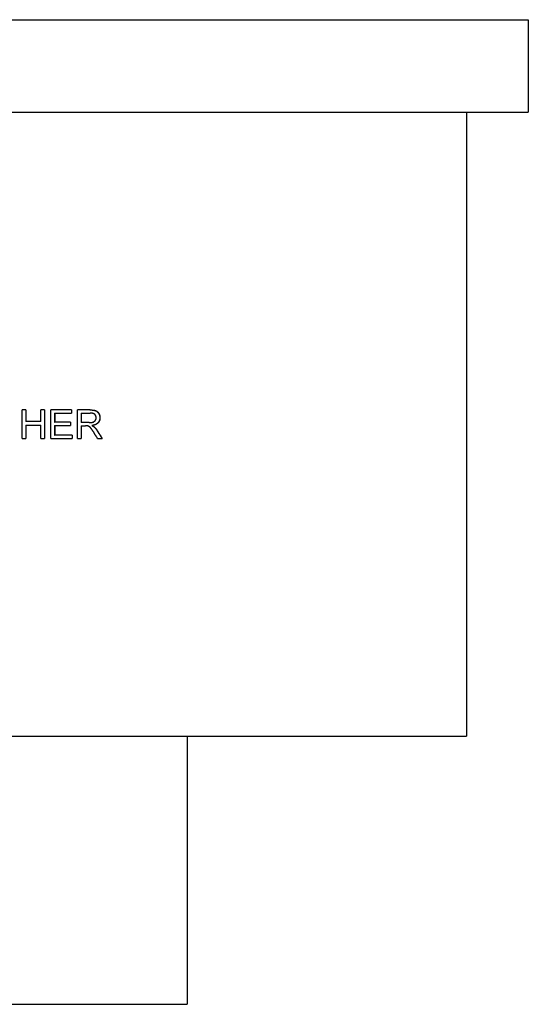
# Model space of a CAD drawing. Extents: x -5.8 to 5.8, y 0 to 11.
# Tile 8 of 8: x 0.1 to 5.8, y 0 to 11. Entities that reach past the tile are written whole.
import ezdxf

# ---------------------------------------------------------------- set-up
doc = ezdxf.new("R2010")
doc.units = 0
doc.header["$MEASUREMENT"] = 0
doc.layers.get('0').update_dxf_attribs({"linetype": 'CONTINUOUS'})

msp = doc.modelspace()

# ---------------------------------------------------------------- linework, layer by layer
for p, q in [((-5.807, 10.984), (5.807, 10.984)), ((5.807, 10.984), (5.807, 9.951)), ((-5.807, 9.951), (5.807, 9.951)), ((5.118, 9.951), (5.118, 2.992)), ((0.203, 6.631), (0.16, 6.631)), ((0.16, 6.311), (0.16, 6.631)), ((0.203, 6.631), (0.203, 6.5)), ((0.411, 6.631), (0.368, 6.631)), ((0.368, 6.5), (0.368, 6.631)), ((0.411, 6.631), (0.411, 6.311)), ((0.712, 6.631), (0.482, 6.631)), ((0.482, 6.311), (0.482, 6.631)), ((0.523, 6.594), (0.524, 6.594)), ((0.524, 6.594), (0.524, 6.496)), ((0.524, 6.594), (0.712, 6.594)), ((0.712, 6.631), (0.712, 6.594)), ((0.918, 6.631), (0.778, 6.631)), ((0.778, 6.311), (0.778, 6.631)), ((0.818, 6.596), (0.818, 6.49)), ((0.818, 6.596), (0.82, 6.596)), ((0.82, 6.596), (0.82, 6.49)), ((0.82, 6.596), (0.919, 6.596)), ((0.202, 6.5), (0.203, 6.5)), ((0.368, 6.5), (0.203, 6.5)), ((0.523, 6.496), (0.524, 6.496)), ((0.7, 6.496), (0.524, 6.496)), ((0.7, 6.496), (0.7, 6.458)), ((0.818, 6.49), (0.82, 6.49)), ((0.909, 6.49), (0.82, 6.49)), ((0.202, 6.462), (0.203, 6.462)), ((0.203, 6.462), (0.203, 6.311)), ((0.203, 6.462), (0.368, 6.462)), ((0.368, 6.311), (0.368, 6.462)), ((0.523, 6.458), (0.524, 6.458)), ((0.524, 6.458), (0.524, 6.349)), ((0.524, 6.458), (0.7, 6.458)), ((0.818, 6.454), (0.82, 6.454)), ((0.82, 6.454), (0.82, 6.311)), ((0.82, 6.454), (0.868, 6.454)), ((0.939, 6.457), (0.941, 6.457)), ((0.964, 6.441), (0.966, 6.441)), ((0.16, 6.311), (0.203, 6.311)), ((0.368, 6.311), (0.411, 6.311)), ((0.482, 6.311), (0.719, 6.311)), ((0.523, 6.349), (0.524, 6.349)), ((0.719, 6.349), (0.524, 6.349)), ((0.719, 6.349), (0.719, 6.311)), ((0.778, 6.311), (0.82, 6.311)), ((1.003, 6.311), (1.055, 6.311)), ((-5.118, 2.992), (5.118, 2.992)), ((2, 2.992), (2, 0)), ((-2, 0), (2, 0))]:
    msp.add_line(p, q)
for points in [[(0.202, 6.631), (0.202, 6.588), (0.202, 6.544), (0.202, 6.5)], [(0.41, 6.631), (0.41, 6.525), (0.41, 6.418), (0.41, 6.311)], [(0.523, 6.594), (0.523, 6.561), (0.523, 6.528), (0.523, 6.496)], [(0.202, 6.462), (0.202, 6.412), (0.202, 6.362), (0.202, 6.311)], [(0.523, 6.458), (0.523, 6.422), (0.523, 6.385), (0.523, 6.349)], [(0.818, 6.454), (0.818, 6.406), (0.818, 6.359), (0.818, 6.311)]]:
    msp.add_open_spline(points, degree=3)
for points, knots in [([(0.711, 6.631), (0.711, 6.63), (0.711, 6.629), (0.711, 6.628), (0.711, 6.627), (0.711, 6.626), (0.711, 6.625), (0.711, 6.625), (0.711, 6.624), (0.711, 6.623), (0.711, 6.621), (0.711, 6.618), (0.711, 6.616), (0.711, 6.615), (0.711, 6.615), (0.711, 6.614), (0.711, 6.613), (0.711, 6.612), (0.711, 6.611), (0.711, 6.61), (0.711, 6.61), (0.711, 6.609), (0.711, 6.604), (0.711, 6.599), (0.711, 6.594)], [0, 0, 0, 0, 0.00800203, 0.00800203, 0.00800203, 0.01600406, 0.01600406, 0.01600406, 0.02000508, 0.02000508, 0.02000508, 0.04001016, 0.04001016, 0.04001016, 0.04401118, 0.04401118, 0.04401118, 0.05201321, 0.05201321, 0.05201321, 0.05601423, 0.05601423, 0.05601423, 0.09602439, 0.09602439, 0.09602439, 0.09602439]), ([(0.916, 6.631), (0.919, 6.631), (0.923, 6.631), (0.926, 6.631), (0.929, 6.631), (0.932, 6.631), (0.935, 6.631), (0.937, 6.631), (0.939, 6.631), (0.94, 6.63), (0.943, 6.63), (0.946, 6.63), (0.949, 6.63), (0.95, 6.63), (0.951, 6.629), (0.953, 6.629), (0.955, 6.629), (0.957, 6.629), (0.958, 6.628), (0.959, 6.628), (0.96, 6.628), (0.96, 6.628), (0.962, 6.628), (0.963, 6.627), (0.964, 6.627), (0.964, 6.627), (0.965, 6.627), (0.966, 6.627), (0.967, 6.627), (0.968, 6.626), (0.969, 6.626), (0.97, 6.626), (0.97, 6.626), (0.971, 6.626), (0.971, 6.625), (0.972, 6.625), (0.973, 6.625), (0.973, 6.625), (0.973, 6.625), (0.974, 6.625), (0.974, 6.625), (0.975, 6.624), (0.975, 6.624), (0.975, 6.624), (0.976, 6.624), (0.976, 6.624), (0.976, 6.624), (0.977, 6.624), (0.977, 6.624), (0.977, 6.623), (0.978, 6.623), (0.978, 6.623), (0.978, 6.623), (0.978, 6.623), (0.978, 6.623), (0.979, 6.623), (0.979, 6.623), (0.979, 6.623), (0.979, 6.623), (0.979, 6.623), (0.98, 6.623), (0.98, 6.623), (0.98, 6.622), (0.98, 6.622), (0.98, 6.622), (0.98, 6.622), (0.981, 6.622), (0.981, 6.622), (0.981, 6.622), (0.981, 6.622), (0.981, 6.622), (0.981, 6.622), (0.982, 6.622), (0.982, 6.622), (0.982, 6.622), (0.982, 6.622), (0.982, 6.621), (0.982, 6.621), (0.983, 6.621), (0.983, 6.621), (0.983, 6.621), (0.984, 6.621), (0.984, 6.621), (0.984, 6.621), (0.984, 6.621), (0.985, 6.62), (0.986, 6.62), (0.986, 6.62), (0.987, 6.619), (0.987, 6.619), (0.987, 6.619), (0.988, 6.619), (0.989, 6.618), (0.99, 6.618), (0.99, 6.617), (0.991, 6.617), (0.991, 6.617), (0.992, 6.616), (0.993, 6.616), (0.994, 6.615), (0.994, 6.615), (0.994, 6.615), (0.995, 6.614), (0.995, 6.614), (0.996, 6.613), (0.997, 6.613), (0.997, 6.612), (0.998, 6.612), (0.998, 6.612), (0.999, 6.611), (1, 6.61), (1, 6.61), (1.001, 6.609), (1.001, 6.609), (1.001, 6.609), (1.002, 6.608), (1.003, 6.607), (1.003, 6.607), (1.004, 6.606), (1.004, 6.606), (1.004, 6.606), (1.005, 6.605), (1.006, 6.604), (1.006, 6.603), (1.007, 6.603), (1.007, 6.603), (1.007, 6.602), (1.008, 6.602), (1.009, 6.601), (1.009, 6.6), (1.01, 6.6), (1.01, 6.599), (1.01, 6.599), (1.011, 6.598), (1.011, 6.597), (1.011, 6.597), (1.012, 6.597), (1.012, 6.596), (1.012, 6.596), (1.012, 6.596), (1.012, 6.596), (1.013, 6.595), (1.013, 6.595), (1.013, 6.595), (1.013, 6.595), (1.013, 6.595), (1.013, 6.594), (1.013, 6.594), (1.013, 6.594), (1.013, 6.594), (1.013, 6.594), (1.013, 6.594), (1.014, 6.593), (1.014, 6.593), (1.014, 6.593), (1.014, 6.593), (1.014, 6.593), (1.014, 6.593), (1.014, 6.592), (1.014, 6.592), (1.014, 6.592), (1.015, 6.592), (1.015, 6.592), (1.015, 6.592), (1.015, 6.591), (1.015, 6.591), (1.015, 6.591), (1.015, 6.591), (1.015, 6.591), (1.015, 6.591), (1.015, 6.59), (1.016, 6.59), (1.016, 6.59), (1.016, 6.59), (1.016, 6.59), (1.016, 6.589), (1.016, 6.589), (1.016, 6.589), (1.016, 6.589), (1.017, 6.588), (1.017, 6.588), (1.017, 6.588), (1.017, 6.587), (1.017, 6.587), (1.018, 6.586), (1.018, 6.586), (1.018, 6.586), (1.018, 6.585), (1.018, 6.585), (1.019, 6.584), (1.019, 6.583), (1.019, 6.583), (1.019, 6.582), (1.02, 6.581), (1.02, 6.581), (1.021, 6.58), (1.021, 6.579), (1.021, 6.579), (1.021, 6.578), (1.022, 6.577), (1.022, 6.576), (1.022, 6.575), (1.022, 6.575), (1.023, 6.574), (1.023, 6.574), (1.023, 6.572), (1.024, 6.571), (1.024, 6.569), (1.024, 6.568), (1.025, 6.567), (1.025, 6.566), (1.025, 6.564), (1.026, 6.562), (1.026, 6.56), (1.026, 6.559), (1.026, 6.558), (1.027, 6.557), (1.027, 6.555), (1.027, 6.553), (1.027, 6.551), (1.027, 6.548), (1.027, 6.546), (1.027, 6.544)], [0, 0, 0, 0, 0.125, 0.125, 0.125, 0.25, 0.25, 0.25, 0.3125, 0.3125, 0.3125, 0.4375, 0.4375, 0.4375, 0.5, 0.5, 0.5, 0.59375, 0.59375, 0.59375, 0.625, 0.625, 0.625, 0.6875, 0.6875, 0.6875, 0.71875, 0.71875, 0.71875, 0.78125, 0.78125, 0.78125, 0.8125, 0.8125, 0.8125, 0.859375, 0.859375, 0.859375, 0.875, 0.875, 0.875, 0.90625, 0.90625, 0.90625, 0.921875, 0.921875, 0.921875, 0.945312, 0.945312, 0.945312, 0.96875, 0.96875, 0.96875, 0.976562, 0.976562, 0.976562, 0.992188, 0.992188, 0.992188, 1, 1, 1, 1.015625, 1.015625, 1.015625, 1.023438, 1.023438, 1.023438, 1.039062, 1.039062, 1.039062, 1.046875, 1.046875, 1.046875, 1.0625, 1.0625, 1.0625, 1.070312, 1.070312, 1.070312, 1.09375, 1.09375, 1.09375, 1.109375, 1.109375, 1.109375, 1.15625, 1.15625, 1.15625, 1.1875, 1.1875, 1.1875, 1.25, 1.25, 1.25, 1.28125, 1.28125, 1.28125, 1.34375, 1.34375, 1.34375, 1.375, 1.375, 1.375, 1.4375, 1.4375, 1.4375, 1.46875, 1.46875, 1.46875, 1.53125, 1.53125, 1.53125, 1.5625, 1.5625, 1.5625, 1.625, 1.625, 1.625, 1.65625, 1.65625, 1.65625, 1.71875, 1.71875, 1.71875, 1.75, 1.75, 1.75, 1.8125, 1.8125, 1.8125, 1.84375, 1.84375, 1.84375, 1.890625, 1.890625, 1.890625, 1.90625, 1.90625, 1.90625, 1.929688, 1.929688, 1.929688, 1.9375, 1.9375, 1.9375, 1.953125, 1.953125, 1.953125, 1.960938, 1.960938, 1.960938, 1.976562, 1.976562, 1.976562, 1.984375, 1.984375, 1.984375, 2, 2, 2, 2.007812, 2.007812, 2.007812, 2.023438, 2.023438, 2.023438, 2.03125, 2.03125, 2.03125, 2.046875, 2.046875, 2.046875, 2.054688, 2.054688, 2.054688, 2.078125, 2.078125, 2.078125, 2.09375, 2.09375, 2.09375, 2.125, 2.125, 2.125, 2.140625, 2.140625, 2.140625, 2.1875, 2.1875, 2.1875, 2.21875, 2.21875, 2.21875, 2.28125, 2.28125, 2.28125, 2.3125, 2.3125, 2.3125, 2.375, 2.375, 2.375, 2.40625, 2.40625, 2.40625, 2.5, 2.5, 2.5, 2.5625, 2.5625, 2.5625, 2.6875, 2.6875, 2.6875, 2.75, 2.75, 2.75, 2.875, 2.875, 2.875, 3, 3, 3, 3]), ([(0.918, 6.631), (0.921, 6.631), (0.924, 6.631), (0.928, 6.631), (0.931, 6.631), (0.934, 6.631), (0.937, 6.631), (0.939, 6.631), (0.94, 6.631), (0.942, 6.63), (0.945, 6.63), (0.948, 6.63), (0.95, 6.63), (0.952, 6.63), (0.953, 6.629), (0.955, 6.629), (0.957, 6.629), (0.958, 6.629), (0.96, 6.628), (0.962, 6.628), (0.964, 6.628), (0.966, 6.627), (0.966, 6.627), (0.967, 6.627), (0.968, 6.627), (0.969, 6.627), (0.97, 6.626), (0.971, 6.626), (0.971, 6.626), (0.972, 6.626), (0.973, 6.626), (0.973, 6.625), (0.974, 6.625), (0.975, 6.625), (0.976, 6.625), (0.976, 6.624), (0.977, 6.624), (0.978, 6.624), (0.978, 6.624), (0.979, 6.624), (0.979, 6.624), (0.979, 6.624), (0.979, 6.623), (0.98, 6.623), (0.981, 6.623), (0.981, 6.623), (0.981, 6.623), (0.982, 6.623), (0.982, 6.622), (0.982, 6.622), (0.983, 6.622), (0.983, 6.622), (0.983, 6.622), (0.983, 6.622), (0.983, 6.622), (0.984, 6.622), (0.984, 6.622), (0.984, 6.622), (0.984, 6.621), (0.984, 6.621), (0.984, 6.621), (0.985, 6.621), (0.985, 6.621), (0.985, 6.621), (0.986, 6.621), (0.986, 6.621), (0.986, 6.621), (0.987, 6.62), (0.987, 6.62), (0.988, 6.62), (0.988, 6.619), (0.989, 6.619), (0.989, 6.619), (0.99, 6.619), (0.991, 6.618), (0.992, 6.618), (0.992, 6.617), (0.993, 6.617), (0.993, 6.617), (0.994, 6.616), (0.995, 6.616), (0.995, 6.615), (0.996, 6.615), (0.996, 6.615), (0.997, 6.614), (0.997, 6.614), (0.998, 6.613), (0.999, 6.613), (0.999, 6.612), (1, 6.612), (1, 6.612), (1.001, 6.611), (1.001, 6.61), (1.002, 6.61), (1.003, 6.609), (1.003, 6.609), (1.003, 6.609), (1.004, 6.608), (1.005, 6.607), (1.005, 6.607), (1.006, 6.606), (1.006, 6.606), (1.006, 6.606), (1.007, 6.605), (1.008, 6.604), (1.008, 6.603), (1.009, 6.603), (1.009, 6.603), (1.009, 6.602), (1.01, 6.602), (1.011, 6.601), (1.011, 6.6), (1.011, 6.6), (1.012, 6.599), (1.012, 6.599), (1.013, 6.598), (1.013, 6.597), (1.013, 6.597), (1.014, 6.597), (1.014, 6.596), (1.014, 6.596), (1.014, 6.596), (1.014, 6.596), (1.014, 6.595), (1.015, 6.595), (1.015, 6.595), (1.015, 6.595), (1.015, 6.595), (1.015, 6.594), (1.015, 6.594), (1.015, 6.594), (1.015, 6.594), (1.015, 6.594), (1.015, 6.594), (1.016, 6.593), (1.016, 6.593), (1.016, 6.593), (1.016, 6.593), (1.016, 6.593), (1.016, 6.593), (1.016, 6.592), (1.016, 6.592), (1.016, 6.592), (1.017, 6.592), (1.017, 6.592), (1.017, 6.592), (1.017, 6.591), (1.017, 6.591), (1.017, 6.591), (1.017, 6.591), (1.017, 6.591), (1.017, 6.591), (1.017, 6.59), (1.018, 6.59), (1.018, 6.59), (1.018, 6.59), (1.018, 6.59), (1.018, 6.589), (1.018, 6.589), (1.018, 6.589), (1.018, 6.589), (1.019, 6.588), (1.019, 6.588), (1.019, 6.588), (1.019, 6.587), (1.019, 6.587), (1.02, 6.586), (1.02, 6.586), (1.02, 6.586), (1.02, 6.585), (1.02, 6.585), (1.021, 6.584), (1.021, 6.583), (1.021, 6.583), (1.021, 6.582), (1.022, 6.581), (1.022, 6.581), (1.023, 6.58), (1.023, 6.579), (1.023, 6.579), (1.023, 6.578), (1.024, 6.577), (1.024, 6.576), (1.024, 6.575), (1.024, 6.575), (1.025, 6.574), (1.025, 6.574), (1.025, 6.572), (1.026, 6.571), (1.026, 6.569), (1.026, 6.568), (1.027, 6.567), (1.027, 6.566), (1.027, 6.564), (1.028, 6.562), (1.028, 6.56), (1.028, 6.559), (1.028, 6.558), (1.029, 6.557), (1.029, 6.555), (1.029, 6.553), (1.029, 6.551), (1.029, 6.548), (1.029, 6.546), (1.029, 6.544)], [0, 0, 0, 0, 0.125, 0.125, 0.125, 0.25, 0.25, 0.25, 0.3125, 0.3125, 0.3125, 0.4375, 0.4375, 0.4375, 0.5, 0.5, 0.5, 0.59375, 0.59375, 0.59375, 0.6875, 0.6875, 0.6875, 0.71875, 0.71875, 0.71875, 0.78125, 0.78125, 0.78125, 0.8125, 0.8125, 0.8125, 0.859375, 0.859375, 0.859375, 0.90625, 0.90625, 0.90625, 0.945312, 0.945312, 0.945312, 0.953125, 0.953125, 0.953125, 0.992188, 0.992188, 0.992188, 1.015625, 1.015625, 1.015625, 1.039062, 1.039062, 1.039062, 1.046875, 1.046875, 1.046875, 1.0625, 1.0625, 1.0625, 1.070312, 1.070312, 1.070312, 1.09375, 1.09375, 1.09375, 1.109375, 1.109375, 1.109375, 1.15625, 1.15625, 1.15625, 1.1875, 1.1875, 1.1875, 1.25, 1.25, 1.25, 1.28125, 1.28125, 1.28125, 1.34375, 1.34375, 1.34375, 1.375, 1.375, 1.375, 1.4375, 1.4375, 1.4375, 1.46875, 1.46875, 1.46875, 1.53125, 1.53125, 1.53125, 1.5625, 1.5625, 1.5625, 1.625, 1.625, 1.625, 1.65625, 1.65625, 1.65625, 1.71875, 1.71875, 1.71875, 1.75, 1.75, 1.75, 1.8125, 1.8125, 1.8125, 1.84375, 1.84375, 1.84375, 1.890625, 1.890625, 1.890625, 1.90625, 1.90625, 1.90625, 1.929688, 1.929688, 1.929688, 1.9375, 1.9375, 1.9375, 1.953125, 1.953125, 1.953125, 1.960938, 1.960938, 1.960938, 1.976562, 1.976562, 1.976562, 1.984375, 1.984375, 1.984375, 2, 2, 2, 2.007812, 2.007812, 2.007812, 2.023438, 2.023438, 2.023438, 2.03125, 2.03125, 2.03125, 2.046875, 2.046875, 2.046875, 2.054688, 2.054688, 2.054688, 2.078125, 2.078125, 2.078125, 2.09375, 2.09375, 2.09375, 2.125, 2.125, 2.125, 2.140625, 2.140625, 2.140625, 2.1875, 2.1875, 2.1875, 2.21875, 2.21875, 2.21875, 2.28125, 2.28125, 2.28125, 2.3125, 2.3125, 2.3125, 2.375, 2.375, 2.375, 2.40625, 2.40625, 2.40625, 2.5, 2.5, 2.5, 2.5625, 2.5625, 2.5625, 2.6875, 2.6875, 2.6875, 2.75, 2.75, 2.75, 2.875, 2.875, 2.875, 3, 3, 3, 3]), ([(0.987, 6.544), (0.987, 6.547), (0.986, 6.549), (0.986, 6.551), (0.986, 6.553), (0.986, 6.555), (0.985, 6.557), (0.985, 6.558), (0.984, 6.56), (0.984, 6.562), (0.984, 6.562), (0.983, 6.563), (0.983, 6.563), (0.983, 6.564), (0.982, 6.565), (0.982, 6.566), (0.982, 6.567), (0.981, 6.567), (0.981, 6.568), (0.981, 6.569), (0.98, 6.57), (0.979, 6.571), (0.979, 6.571), (0.979, 6.572), (0.978, 6.572), (0.978, 6.573), (0.978, 6.574), (0.977, 6.574), (0.976, 6.575), (0.976, 6.576), (0.975, 6.576), (0.975, 6.577), (0.974, 6.577), (0.974, 6.578), (0.974, 6.578), (0.974, 6.578), (0.974, 6.578), (0.973, 6.579), (0.973, 6.579), (0.973, 6.579), (0.972, 6.579), (0.972, 6.58), (0.972, 6.58), (0.972, 6.58), (0.971, 6.58), (0.971, 6.581), (0.971, 6.581), (0.971, 6.581), (0.971, 6.581), (0.971, 6.581), (0.97, 6.581), (0.97, 6.582), (0.97, 6.582), (0.97, 6.582), (0.97, 6.582), (0.97, 6.582), (0.969, 6.582), (0.969, 6.582), (0.969, 6.582), (0.969, 6.582), (0.969, 6.583), (0.969, 6.583), (0.969, 6.583), (0.969, 6.583), (0.969, 6.583), (0.969, 6.583), (0.969, 6.583), (0.968, 6.583), (0.968, 6.583), (0.968, 6.583), (0.968, 6.583), (0.968, 6.584), (0.968, 6.584), (0.967, 6.584), (0.967, 6.584), (0.967, 6.584), (0.967, 6.584), (0.967, 6.584), (0.966, 6.584), (0.966, 6.585), (0.966, 6.585), (0.965, 6.585), (0.965, 6.585), (0.965, 6.586), (0.965, 6.586), (0.964, 6.586), (0.963, 6.586), (0.963, 6.587), (0.963, 6.587), (0.962, 6.587), (0.962, 6.587), (0.961, 6.588), (0.96, 6.588), (0.959, 6.589), (0.959, 6.589), (0.958, 6.589), (0.958, 6.589), (0.956, 6.59), (0.955, 6.591), (0.954, 6.591), (0.953, 6.591), (0.952, 6.591), (0.952, 6.592), (0.95, 6.592), (0.949, 6.593), (0.947, 6.593), (0.947, 6.593), (0.946, 6.593), (0.945, 6.593), (0.944, 6.594), (0.942, 6.594), (0.941, 6.594), (0.94, 6.594), (0.939, 6.595), (0.938, 6.595), (0.936, 6.595), (0.933, 6.595), (0.93, 6.596), (0.927, 6.596), (0.923, 6.596), (0.919, 6.596)], [0, 0, 0, 0, 0.166667, 0.166667, 0.166667, 0.291667, 0.291667, 0.291667, 0.416667, 0.416667, 0.416667, 0.458333, 0.458333, 0.458333, 0.541667, 0.541667, 0.541667, 0.583333, 0.583333, 0.583333, 0.666667, 0.666667, 0.666667, 0.708333, 0.708333, 0.708333, 0.770833, 0.770833, 0.770833, 0.833333, 0.833333, 0.833333, 0.885417, 0.885417, 0.885417, 0.895833, 0.895833, 0.895833, 0.927083, 0.927083, 0.927083, 0.947917, 0.947917, 0.947917, 0.979167, 0.979167, 0.979167, 0.989583, 0.989583, 0.989583, 1.010417, 1.010417, 1.010417, 1.020833, 1.020833, 1.020833, 1.036458, 1.036458, 1.036458, 1.041667, 1.041667, 1.041667, 1.052083, 1.052083, 1.052083, 1.057292, 1.057292, 1.057292, 1.072917, 1.072917, 1.072917, 1.083333, 1.083333, 1.083333, 1.104167, 1.104167, 1.104167, 1.114583, 1.114583, 1.114583, 1.145833, 1.145833, 1.145833, 1.166667, 1.166667, 1.166667, 1.208333, 1.208333, 1.208333, 1.229167, 1.229167, 1.229167, 1.291667, 1.291667, 1.291667, 1.333333, 1.333333, 1.333333, 1.416667, 1.416667, 1.416667, 1.458333, 1.458333, 1.458333, 1.541667, 1.541667, 1.541667, 1.583333, 1.583333, 1.583333, 1.666667, 1.666667, 1.666667, 1.708333, 1.708333, 1.708333, 1.833333, 1.833333, 1.833333, 2, 2, 2, 2]), ([(0.699, 6.496), (0.699, 6.494), (0.699, 6.492), (0.699, 6.489), (0.699, 6.489), (0.699, 6.488), (0.699, 6.488), (0.699, 6.486), (0.699, 6.485), (0.699, 6.483), (0.699, 6.48), (0.699, 6.477), (0.699, 6.474), (0.699, 6.473), (0.699, 6.472), (0.699, 6.471), (0.699, 6.47), (0.699, 6.469), (0.699, 6.469), (0.699, 6.465), (0.699, 6.462), (0.699, 6.458)], [0, 0, 0, 0, 0.01600406, 0.01600406, 0.01600406, 0.02000508, 0.02000508, 0.02000508, 0.03200813, 0.03200813, 0.03200813, 0.05601423, 0.05601423, 0.05601423, 0.06401626, 0.06401626, 0.06401626, 0.06801728, 0.06801728, 0.06801728, 0.09602439, 0.09602439, 0.09602439, 0.09602439]), ([(0.909, 6.49), (0.912, 6.49), (0.914, 6.49), (0.916, 6.49), (0.918, 6.49), (0.921, 6.49), (0.923, 6.49), (0.926, 6.491), (0.929, 6.491), (0.932, 6.491), (0.933, 6.491), (0.934, 6.491), (0.935, 6.492), (0.936, 6.492), (0.937, 6.492), (0.939, 6.492), (0.939, 6.492), (0.94, 6.492), (0.94, 6.492), (0.941, 6.493), (0.942, 6.493), (0.943, 6.493), (0.944, 6.493), (0.945, 6.493), (0.946, 6.494), (0.947, 6.494), (0.947, 6.494), (0.947, 6.494), (0.948, 6.494), (0.948, 6.494), (0.949, 6.495), (0.95, 6.495), (0.95, 6.495), (0.951, 6.495), (0.951, 6.495), (0.951, 6.495), (0.951, 6.495), (0.952, 6.495), (0.952, 6.496), (0.953, 6.496), (0.953, 6.496), (0.953, 6.496), (0.953, 6.496), (0.953, 6.496), (0.954, 6.496), (0.954, 6.496), (0.954, 6.496), (0.954, 6.496), (0.955, 6.496), (0.955, 6.496), (0.955, 6.497), (0.955, 6.497), (0.955, 6.497), (0.956, 6.497), (0.956, 6.497), (0.956, 6.497), (0.956, 6.497), (0.957, 6.497), (0.957, 6.497), (0.957, 6.497), (0.957, 6.497), (0.958, 6.498), (0.958, 6.498), (0.959, 6.498), (0.959, 6.498), (0.959, 6.498), (0.96, 6.499), (0.96, 6.499), (0.961, 6.499), (0.961, 6.5), (0.962, 6.5), (0.962, 6.5), (0.962, 6.5), (0.963, 6.501), (0.964, 6.501), (0.965, 6.502), (0.965, 6.502), (0.966, 6.502), (0.966, 6.503), (0.967, 6.503), (0.968, 6.504), (0.969, 6.505), (0.969, 6.505), (0.969, 6.505), (0.969, 6.505), (0.97, 6.506), (0.97, 6.506), (0.971, 6.506), (0.971, 6.507), (0.971, 6.507), (0.972, 6.507), (0.972, 6.508), (0.972, 6.508), (0.973, 6.508), (0.973, 6.509), (0.973, 6.509), (0.974, 6.509), (0.974, 6.51), (0.974, 6.51), (0.975, 6.511), (0.975, 6.511), (0.975, 6.511), (0.975, 6.511), (0.976, 6.512), (0.976, 6.512), (0.976, 6.513), (0.976, 6.513), (0.976, 6.513), (0.977, 6.513), (0.977, 6.513), (0.977, 6.513), (0.977, 6.514), (0.977, 6.514), (0.977, 6.514), (0.977, 6.514), (0.977, 6.514), (0.977, 6.514), (0.977, 6.514), (0.977, 6.514), (0.978, 6.514), (0.978, 6.514), (0.978, 6.514), (0.978, 6.515), (0.978, 6.515), (0.978, 6.515), (0.978, 6.515), (0.978, 6.515), (0.978, 6.515), (0.978, 6.515), (0.978, 6.515), (0.978, 6.515), (0.978, 6.515), (0.978, 6.516), (0.978, 6.516), (0.979, 6.516), (0.979, 6.516), (0.979, 6.516), (0.979, 6.516), (0.979, 6.517), (0.979, 6.517), (0.979, 6.517), (0.979, 6.517), (0.979, 6.517), (0.979, 6.517), (0.979, 6.517), (0.98, 6.518), (0.98, 6.518), (0.98, 6.518), (0.98, 6.518), (0.98, 6.518), (0.98, 6.519), (0.98, 6.519), (0.98, 6.519), (0.98, 6.519), (0.981, 6.52), (0.981, 6.52), (0.981, 6.52), (0.981, 6.521), (0.981, 6.521), (0.981, 6.521), (0.982, 6.522), (0.982, 6.522), (0.982, 6.523), (0.982, 6.523), (0.983, 6.524), (0.983, 6.524), (0.983, 6.524), (0.983, 6.525), (0.983, 6.526), (0.983, 6.526), (0.984, 6.526), (0.984, 6.527), (0.984, 6.527), (0.984, 6.528), (0.984, 6.529), (0.985, 6.53), (0.985, 6.53), (0.985, 6.531), (0.985, 6.532), (0.986, 6.533), (0.986, 6.535), (0.986, 6.535), (0.986, 6.536), (0.986, 6.536), (0.986, 6.538), (0.986, 6.539), (0.986, 6.54), (0.987, 6.541), (0.987, 6.543), (0.987, 6.544)], [0, 0, 0, 0, 0.125, 0.125, 0.125, 0.25, 0.25, 0.25, 0.4375, 0.4375, 0.4375, 0.5, 0.5, 0.5, 0.59375, 0.59375, 0.59375, 0.625, 0.625, 0.625, 0.6875, 0.6875, 0.6875, 0.78125, 0.78125, 0.78125, 0.8125, 0.8125, 0.8125, 0.859375, 0.859375, 0.859375, 0.90625, 0.90625, 0.90625, 0.921875, 0.921875, 0.921875, 0.96875, 0.96875, 0.96875, 0.976562, 0.976562, 0.976562, 1.015625, 1.015625, 1.015625, 1.023438, 1.023438, 1.023438, 1.046875, 1.046875, 1.046875, 1.0625, 1.0625, 1.0625, 1.09375, 1.09375, 1.09375, 1.109375, 1.109375, 1.109375, 1.15625, 1.15625, 1.15625, 1.1875, 1.1875, 1.1875, 1.25, 1.25, 1.25, 1.28125, 1.28125, 1.28125, 1.375, 1.375, 1.375, 1.4375, 1.4375, 1.4375, 1.53125, 1.53125, 1.53125, 1.5625, 1.5625, 1.5625, 1.625, 1.625, 1.625, 1.65625, 1.65625, 1.65625, 1.71875, 1.71875, 1.71875, 1.75, 1.75, 1.75, 1.8125, 1.8125, 1.8125, 1.84375, 1.84375, 1.84375, 1.890625, 1.890625, 1.890625, 1.90625, 1.90625, 1.90625, 1.929688, 1.929688, 1.929688, 1.9375, 1.9375, 1.9375, 1.953125, 1.953125, 1.953125, 1.960938, 1.960938, 1.960938, 1.976562, 1.976562, 1.976562, 1.984375, 1.984375, 1.984375, 2, 2, 2, 2.007812, 2.007812, 2.007812, 2.03125, 2.03125, 2.03125, 2.046875, 2.046875, 2.046875, 2.054688, 2.054688, 2.054688, 2.078125, 2.078125, 2.078125, 2.09375, 2.09375, 2.09375, 2.125, 2.125, 2.125, 2.140625, 2.140625, 2.140625, 2.1875, 2.1875, 2.1875, 2.21875, 2.21875, 2.21875, 2.28125, 2.28125, 2.28125, 2.3125, 2.3125, 2.3125, 2.375, 2.375, 2.375, 2.40625, 2.40625, 2.40625, 2.5, 2.5, 2.5, 2.5625, 2.5625, 2.5625, 2.6875, 2.6875, 2.6875, 2.75, 2.75, 2.75, 2.875, 2.875, 2.875, 3, 3, 3, 3]), ([(1.027, 6.544), (1.027, 6.54), (1.027, 6.537), (1.027, 6.533), (1.026, 6.53), (1.026, 6.528), (1.026, 6.525), (1.025, 6.524), (1.025, 6.523), (1.025, 6.522), (1.025, 6.521), (1.024, 6.519), (1.024, 6.517), (1.023, 6.517), (1.023, 6.516), (1.023, 6.515), (1.022, 6.513), (1.022, 6.512), (1.021, 6.51), (1.021, 6.509), (1.02, 6.509), (1.02, 6.508), (1.019, 6.506), (1.019, 6.505), (1.018, 6.503), (1.017, 6.503), (1.017, 6.502), (1.017, 6.501), (1.016, 6.5), (1.015, 6.499), (1.015, 6.498), (1.014, 6.497), (1.014, 6.497), (1.014, 6.497), (1.013, 6.496), (1.013, 6.495), (1.012, 6.495), (1.012, 6.494), (1.012, 6.494), (1.012, 6.494), (1.011, 6.493), (1.011, 6.493), (1.01, 6.492), (1.01, 6.492), (1.01, 6.492), (1.01, 6.492), (1.01, 6.491), (1.01, 6.491), (1.009, 6.491), (1.009, 6.49), (1.009, 6.49), (1.009, 6.49), (1.009, 6.49), (1.008, 6.49), (1.008, 6.489), (1.008, 6.489), (1.008, 6.489), (1.008, 6.489), (1.007, 6.488), (1.007, 6.488), (1.007, 6.488), (1.007, 6.488), (1.007, 6.488), (1.007, 6.488), (1.007, 6.488), (1.007, 6.488), (1.007, 6.488), (1.007, 6.487), (1.006, 6.487), (1.006, 6.487), (1.006, 6.487), (1.006, 6.487), (1.006, 6.487), (1.006, 6.487), (1.006, 6.486), (1.006, 6.486), (1.005, 6.486), (1.005, 6.486), (1.005, 6.486), (1.005, 6.486), (1.005, 6.486), (1.005, 6.486), (1.005, 6.486), (1.005, 6.485), (1.005, 6.485), (1.004, 6.485), (1.004, 6.485), (1.004, 6.485), (1.004, 6.485), (1.004, 6.485), (1.004, 6.485), (1.004, 6.485), (1.004, 6.484), (1.003, 6.484), (1.003, 6.484), (1.003, 6.484), (1.003, 6.484), (1.003, 6.484), (1.003, 6.484), (1.003, 6.483), (1.002, 6.483), (1.002, 6.483), (1.002, 6.483), (1.002, 6.483), (1.001, 6.482), (1.001, 6.482), (1.001, 6.482), (1.001, 6.482), (1.001, 6.481), (1, 6.481), (1, 6.481), (0.999, 6.48), (0.999, 6.48), (0.998, 6.48), (0.998, 6.479), (0.997, 6.479), (0.997, 6.478), (0.996, 6.478), (0.995, 6.477), (0.995, 6.477), (0.995, 6.477), (0.994, 6.476), (0.992, 6.475), (0.991, 6.474), (0.99, 6.474), (0.99, 6.473), (0.989, 6.473), (0.987, 6.472), (0.985, 6.471), (0.984, 6.47), (0.983, 6.47), (0.982, 6.469), (0.981, 6.469), (0.979, 6.468), (0.977, 6.467), (0.976, 6.466), (0.975, 6.466), (0.974, 6.466), (0.973, 6.465), (0.971, 6.464), (0.969, 6.464), (0.967, 6.463), (0.966, 6.463), (0.965, 6.462), (0.963, 6.462), (0.96, 6.461), (0.957, 6.46), (0.954, 6.46), (0.949, 6.459), (0.944, 6.458), (0.939, 6.457)], [0, 0, 0, 0, 0.166667, 0.166667, 0.166667, 0.291667, 0.291667, 0.291667, 0.333333, 0.333333, 0.333333, 0.416667, 0.416667, 0.416667, 0.458333, 0.458333, 0.458333, 0.541667, 0.541667, 0.541667, 0.583333, 0.583333, 0.583333, 0.666667, 0.666667, 0.666667, 0.708333, 0.708333, 0.708333, 0.770833, 0.770833, 0.770833, 0.791667, 0.791667, 0.791667, 0.833333, 0.833333, 0.833333, 0.854167, 0.854167, 0.854167, 0.885417, 0.885417, 0.885417, 0.895833, 0.895833, 0.895833, 0.916667, 0.916667, 0.916667, 0.927083, 0.927083, 0.927083, 0.942708, 0.942708, 0.942708, 0.958333, 0.958333, 0.958333, 0.963542, 0.963542, 0.963542, 0.973958, 0.973958, 0.973958, 0.979167, 0.979167, 0.979167, 0.989583, 0.989583, 0.989583, 0.994792, 0.994792, 0.994792, 1.005208, 1.005208, 1.005208, 1.010417, 1.010417, 1.010417, 1.020833, 1.020833, 1.020833, 1.026042, 1.026042, 1.026042, 1.036458, 1.036458, 1.036458, 1.041667, 1.041667, 1.041667, 1.052083, 1.052083, 1.052083, 1.057292, 1.057292, 1.057292, 1.072917, 1.072917, 1.072917, 1.083333, 1.083333, 1.083333, 1.104167, 1.104167, 1.104167, 1.114583, 1.114583, 1.114583, 1.145833, 1.145833, 1.145833, 1.166667, 1.166667, 1.166667, 1.208333, 1.208333, 1.208333, 1.229167, 1.229167, 1.229167, 1.291667, 1.291667, 1.291667, 1.333333, 1.333333, 1.333333, 1.416667, 1.416667, 1.416667, 1.458333, 1.458333, 1.458333, 1.541667, 1.541667, 1.541667, 1.583333, 1.583333, 1.583333, 1.666667, 1.666667, 1.666667, 1.708333, 1.708333, 1.708333, 1.833333, 1.833333, 1.833333, 2, 2, 2, 2]), ([(1.029, 6.544), (1.029, 6.54), (1.029, 6.537), (1.029, 6.533), (1.028, 6.53), (1.028, 6.528), (1.028, 6.525), (1.027, 6.522), (1.026, 6.52), (1.026, 6.517), (1.025, 6.517), (1.025, 6.516), (1.025, 6.515), (1.024, 6.513), (1.024, 6.512), (1.023, 6.51), (1.023, 6.509), (1.022, 6.509), (1.022, 6.508), (1.021, 6.506), (1.021, 6.505), (1.02, 6.503), (1.019, 6.503), (1.019, 6.502), (1.019, 6.501), (1.018, 6.5), (1.017, 6.499), (1.017, 6.498), (1.016, 6.497), (1.016, 6.497), (1.016, 6.497), (1.015, 6.496), (1.014, 6.495), (1.014, 6.494), (1.013, 6.493), (1.013, 6.493), (1.012, 6.492), (1.012, 6.492), (1.012, 6.491), (1.011, 6.491), (1.011, 6.49), (1.011, 6.49), (1.011, 6.49), (1.011, 6.49), (1.01, 6.489), (1.01, 6.489), (1.01, 6.489), (1.01, 6.489), (1.01, 6.489), (1.009, 6.488), (1.009, 6.488), (1.009, 6.488), (1.009, 6.487), (1.008, 6.487), (1.008, 6.487), (1.008, 6.487), (1.008, 6.487), (1.008, 6.486), (1.007, 6.486), (1.007, 6.486), (1.007, 6.486), (1.007, 6.486), (1.007, 6.486), (1.007, 6.486), (1.007, 6.486), (1.007, 6.485), (1.007, 6.485), (1.006, 6.485), (1.006, 6.485), (1.006, 6.485), (1.006, 6.485), (1.006, 6.485), (1.006, 6.485), (1.006, 6.485), (1.006, 6.484), (1.005, 6.484), (1.005, 6.484), (1.005, 6.484), (1.005, 6.484), (1.005, 6.484), (1.005, 6.484), (1.004, 6.483), (1.004, 6.483), (1.004, 6.483), (1.004, 6.483), (1.004, 6.483), (1.003, 6.482), (1.003, 6.482), (1.003, 6.482), (1.003, 6.482), (1.002, 6.481), (1.002, 6.481), (1.001, 6.481), (1.001, 6.48), (1.001, 6.48), (1, 6.48), (1, 6.479), (0.999, 6.479), (0.998, 6.478), (0.998, 6.478), (0.997, 6.477), (0.997, 6.477), (0.997, 6.477), (0.995, 6.476), (0.994, 6.475), (0.993, 6.474), (0.992, 6.474), (0.992, 6.473), (0.991, 6.473), (0.989, 6.472), (0.987, 6.471), (0.986, 6.47), (0.985, 6.47), (0.984, 6.469), (0.983, 6.469), (0.981, 6.468), (0.979, 6.467), (0.977, 6.466), (0.977, 6.466), (0.976, 6.466), (0.975, 6.465), (0.973, 6.464), (0.971, 6.464), (0.969, 6.463), (0.967, 6.463), (0.966, 6.462), (0.965, 6.462), (0.962, 6.461), (0.959, 6.46), (0.955, 6.46), (0.951, 6.459), (0.946, 6.458), (0.941, 6.457)], [0, 0, 0, 0, 0.166667, 0.166667, 0.166667, 0.291667, 0.291667, 0.291667, 0.416667, 0.416667, 0.416667, 0.458333, 0.458333, 0.458333, 0.541667, 0.541667, 0.541667, 0.583333, 0.583333, 0.583333, 0.666667, 0.666667, 0.666667, 0.708333, 0.708333, 0.708333, 0.770833, 0.770833, 0.770833, 0.791667, 0.791667, 0.791667, 0.854167, 0.854167, 0.854167, 0.885417, 0.885417, 0.885417, 0.916667, 0.916667, 0.916667, 0.927083, 0.927083, 0.927083, 0.947917, 0.947917, 0.947917, 0.958333, 0.958333, 0.958333, 0.979167, 0.979167, 0.979167, 0.989583, 0.989583, 0.989583, 1.005208, 1.005208, 1.005208, 1.010417, 1.010417, 1.010417, 1.020833, 1.020833, 1.020833, 1.026042, 1.026042, 1.026042, 1.036458, 1.036458, 1.036458, 1.041667, 1.041667, 1.041667, 1.052083, 1.052083, 1.052083, 1.057292, 1.057292, 1.057292, 1.072917, 1.072917, 1.072917, 1.083333, 1.083333, 1.083333, 1.104167, 1.104167, 1.104167, 1.114583, 1.114583, 1.114583, 1.145833, 1.145833, 1.145833, 1.166667, 1.166667, 1.166667, 1.208333, 1.208333, 1.208333, 1.229167, 1.229167, 1.229167, 1.291667, 1.291667, 1.291667, 1.333333, 1.333333, 1.333333, 1.416667, 1.416667, 1.416667, 1.458333, 1.458333, 1.458333, 1.541667, 1.541667, 1.541667, 1.583333, 1.583333, 1.583333, 1.666667, 1.666667, 1.666667, 1.708333, 1.708333, 1.708333, 1.833333, 1.833333, 1.833333, 2, 2, 2, 2]), ([(0.891, 6.452), (0.89, 6.452), (0.889, 6.452), (0.889, 6.453), (0.888, 6.453), (0.888, 6.453), (0.888, 6.453), (0.887, 6.453), (0.887, 6.453), (0.886, 6.453), (0.886, 6.453), (0.886, 6.453), (0.885, 6.453), (0.885, 6.453), (0.884, 6.453), (0.884, 6.453), (0.883, 6.453), (0.883, 6.453), (0.883, 6.453), (0.882, 6.453), (0.881, 6.453), (0.881, 6.453), (0.88, 6.453), (0.88, 6.453), (0.88, 6.453), (0.879, 6.453), (0.878, 6.453), (0.878, 6.453), (0.877, 6.453), (0.877, 6.453), (0.876, 6.453), (0.875, 6.453), (0.874, 6.453), (0.873, 6.453), (0.871, 6.454), (0.87, 6.454), (0.868, 6.454)], [0, 0, 0, 0, 0.166667, 0.166667, 0.166667, 0.208333, 0.208333, 0.208333, 0.291667, 0.291667, 0.291667, 0.333333, 0.333333, 0.333333, 0.416667, 0.416667, 0.416667, 0.458333, 0.458333, 0.458333, 0.541667, 0.541667, 0.541667, 0.583333, 0.583333, 0.583333, 0.666667, 0.666667, 0.666667, 0.708333, 0.708333, 0.708333, 0.833333, 0.833333, 0.833333, 1, 1, 1, 1]), ([(0.961, 6.378), (0.96, 6.38), (0.958, 6.383), (0.957, 6.385), (0.955, 6.387), (0.954, 6.389), (0.953, 6.391), (0.95, 6.395), (0.948, 6.398), (0.947, 6.401), (0.946, 6.401), (0.945, 6.402), (0.945, 6.403), (0.944, 6.405), (0.943, 6.406), (0.942, 6.407), (0.942, 6.408), (0.941, 6.408), (0.941, 6.409), (0.94, 6.409), (0.94, 6.41), (0.939, 6.411), (0.939, 6.412), (0.939, 6.412), (0.938, 6.412), (0.938, 6.413), (0.937, 6.414), (0.937, 6.415), (0.936, 6.415), (0.936, 6.415), (0.936, 6.416), (0.935, 6.416), (0.935, 6.417), (0.934, 6.418), (0.934, 6.418), (0.934, 6.419), (0.934, 6.419), (0.933, 6.42), (0.932, 6.42), (0.932, 6.421), (0.932, 6.421), (0.932, 6.421), (0.932, 6.421), (0.931, 6.422), (0.931, 6.422), (0.931, 6.422), (0.931, 6.422), (0.931, 6.423), (0.931, 6.423), (0.931, 6.423), (0.93, 6.423), (0.93, 6.423), (0.93, 6.424), (0.93, 6.424), (0.93, 6.424), (0.93, 6.424), (0.929, 6.424), (0.929, 6.425), (0.929, 6.425), (0.929, 6.425), (0.929, 6.425), (0.928, 6.426), (0.928, 6.426), (0.928, 6.426), (0.927, 6.427), (0.927, 6.427), (0.927, 6.427), (0.926, 6.428), (0.926, 6.428), (0.926, 6.429), (0.925, 6.429), (0.925, 6.43), (0.925, 6.43), (0.924, 6.431), (0.923, 6.431), (0.923, 6.432), (0.922, 6.433), (0.922, 6.433), (0.921, 6.434), (0.921, 6.434), (0.92, 6.435), (0.919, 6.436), (0.918, 6.437), (0.918, 6.437), (0.917, 6.437), (0.917, 6.438), (0.916, 6.439), (0.916, 6.439), (0.915, 6.439), (0.915, 6.44), (0.915, 6.44), (0.915, 6.44), (0.914, 6.44), (0.914, 6.441), (0.914, 6.441), (0.913, 6.441), (0.913, 6.441), (0.913, 6.441), (0.913, 6.442), (0.912, 6.442), (0.912, 6.442), (0.912, 6.442), (0.912, 6.442), (0.912, 6.442), (0.912, 6.442), (0.911, 6.442), (0.911, 6.443), (0.911, 6.443), (0.911, 6.443), (0.911, 6.443), (0.911, 6.443), (0.911, 6.443), (0.911, 6.443), (0.911, 6.443), (0.911, 6.443), (0.911, 6.443), (0.911, 6.443), (0.911, 6.443), (0.911, 6.443), (0.91, 6.443), (0.91, 6.443), (0.91, 6.443), (0.91, 6.443), (0.91, 6.443), (0.91, 6.443), (0.91, 6.443), (0.91, 6.444), (0.91, 6.444), (0.91, 6.444), (0.91, 6.444), (0.909, 6.444), (0.909, 6.444), (0.909, 6.444), (0.909, 6.444), (0.909, 6.444), (0.909, 6.444), (0.909, 6.444), (0.909, 6.444), (0.909, 6.444), (0.909, 6.444), (0.908, 6.444), (0.908, 6.445), (0.908, 6.445), (0.908, 6.445), (0.908, 6.445), (0.908, 6.445), (0.908, 6.445), (0.907, 6.445), (0.907, 6.445), (0.907, 6.445), (0.907, 6.446), (0.906, 6.446), (0.906, 6.446), (0.906, 6.446), (0.905, 6.446), (0.905, 6.447), (0.904, 6.447), (0.904, 6.447), (0.903, 6.447), (0.903, 6.448), (0.902, 6.448), (0.902, 6.448), (0.901, 6.449), (0.9, 6.449), (0.9, 6.449), (0.9, 6.449), (0.899, 6.45), (0.898, 6.45), (0.897, 6.45), (0.897, 6.45), (0.896, 6.45), (0.896, 6.451), (0.895, 6.451), (0.894, 6.451), (0.894, 6.451), (0.893, 6.452), (0.892, 6.452), (0.891, 6.452)], [0, 0, 0, 0, 0.125, 0.125, 0.125, 0.25, 0.25, 0.25, 0.4375, 0.4375, 0.4375, 0.5, 0.5, 0.5, 0.59375, 0.59375, 0.59375, 0.625, 0.625, 0.625, 0.6875, 0.6875, 0.6875, 0.71875, 0.71875, 0.71875, 0.78125, 0.78125, 0.78125, 0.8125, 0.8125, 0.8125, 0.875, 0.875, 0.875, 0.90625, 0.90625, 0.90625, 0.96875, 0.96875, 0.96875, 0.976562, 0.976562, 0.976562, 1.015625, 1.015625, 1.015625, 1.023438, 1.023438, 1.023438, 1.046875, 1.046875, 1.046875, 1.0625, 1.0625, 1.0625, 1.09375, 1.09375, 1.09375, 1.109375, 1.109375, 1.109375, 1.15625, 1.15625, 1.15625, 1.1875, 1.1875, 1.1875, 1.25, 1.25, 1.25, 1.28125, 1.28125, 1.28125, 1.375, 1.375, 1.375, 1.4375, 1.4375, 1.4375, 1.5625, 1.5625, 1.5625, 1.625, 1.625, 1.625, 1.71875, 1.71875, 1.71875, 1.75, 1.75, 1.75, 1.8125, 1.8125, 1.8125, 1.84375, 1.84375, 1.84375, 1.890625, 1.890625, 1.890625, 1.90625, 1.90625, 1.90625, 1.929688, 1.929688, 1.929688, 1.9375, 1.9375, 1.9375, 1.953125, 1.953125, 1.953125, 1.960938, 1.960938, 1.960938, 1.976562, 1.976562, 1.976562, 1.984375, 1.984375, 1.984375, 2, 2, 2, 2.007812, 2.007812, 2.007812, 2.03125, 2.03125, 2.03125, 2.046875, 2.046875, 2.046875, 2.054688, 2.054688, 2.054688, 2.078125, 2.078125, 2.078125, 2.09375, 2.09375, 2.09375, 2.125, 2.125, 2.125, 2.140625, 2.140625, 2.140625, 2.1875, 2.1875, 2.1875, 2.21875, 2.21875, 2.21875, 2.3125, 2.3125, 2.3125, 2.375, 2.375, 2.375, 2.5, 2.5, 2.5, 2.5625, 2.5625, 2.5625, 2.6875, 2.6875, 2.6875, 2.75, 2.75, 2.75, 2.875, 2.875, 2.875, 3, 3, 3, 3]), ([(0.939, 6.457), (0.94, 6.456), (0.941, 6.456), (0.942, 6.456), (0.943, 6.455), (0.944, 6.455), (0.944, 6.454), (0.945, 6.454), (0.945, 6.454), (0.946, 6.454), (0.947, 6.453), (0.947, 6.453), (0.948, 6.452), (0.948, 6.452), (0.949, 6.452), (0.949, 6.452), (0.95, 6.451), (0.951, 6.451), (0.951, 6.45), (0.952, 6.45), (0.952, 6.45), (0.953, 6.45), (0.953, 6.449), (0.954, 6.449), (0.955, 6.448), (0.955, 6.448), (0.955, 6.448), (0.956, 6.448), (0.956, 6.447), (0.957, 6.447), (0.958, 6.446), (0.958, 6.446), (0.958, 6.446), (0.958, 6.446), (0.959, 6.445), (0.96, 6.444), (0.961, 6.444), (0.962, 6.443), (0.963, 6.442), (0.964, 6.441)], [0, 0, 0, 0, 0.083333, 0.083333, 0.083333, 0.166667, 0.166667, 0.166667, 0.208333, 0.208333, 0.208333, 0.291667, 0.291667, 0.291667, 0.333333, 0.333333, 0.333333, 0.416667, 0.416667, 0.416667, 0.458333, 0.458333, 0.458333, 0.541667, 0.541667, 0.541667, 0.583333, 0.583333, 0.583333, 0.666667, 0.666667, 0.666667, 0.708333, 0.708333, 0.708333, 0.833333, 0.833333, 0.833333, 1, 1, 1, 1]), ([(0.941, 6.457), (0.943, 6.456), (0.945, 6.455), (0.946, 6.454), (0.947, 6.454), (0.947, 6.454), (0.948, 6.454), (0.948, 6.453), (0.949, 6.453), (0.95, 6.452), (0.95, 6.452), (0.951, 6.452), (0.951, 6.452), (0.952, 6.451), (0.953, 6.451), (0.953, 6.45), (0.954, 6.45), (0.954, 6.45), (0.954, 6.45), (0.955, 6.449), (0.956, 6.449), (0.956, 6.448), (0.957, 6.448), (0.957, 6.448), (0.957, 6.448), (0.958, 6.447), (0.959, 6.447), (0.959, 6.446), (0.96, 6.446), (0.96, 6.446), (0.96, 6.446), (0.961, 6.445), (0.962, 6.444), (0.963, 6.444), (0.964, 6.443), (0.965, 6.442), (0.966, 6.441)], [0, 0, 0, 0, 0.166667, 0.166667, 0.166667, 0.208333, 0.208333, 0.208333, 0.291667, 0.291667, 0.291667, 0.333333, 0.333333, 0.333333, 0.416667, 0.416667, 0.416667, 0.458333, 0.458333, 0.458333, 0.541667, 0.541667, 0.541667, 0.583333, 0.583333, 0.583333, 0.666667, 0.666667, 0.666667, 0.708333, 0.708333, 0.708333, 0.833333, 0.833333, 0.833333, 1, 1, 1, 1]), ([(1.003, 6.311), (1.002, 6.313), (1.001, 6.315), (0.999, 6.317), (0.998, 6.319), (0.997, 6.321), (0.996, 6.322), (0.994, 6.325), (0.992, 6.328), (0.991, 6.331), (0.99, 6.332), (0.99, 6.333), (0.989, 6.334), (0.988, 6.335), (0.987, 6.337), (0.986, 6.339), (0.985, 6.34), (0.984, 6.341), (0.984, 6.342), (0.983, 6.344), (0.981, 6.346), (0.98, 6.347), (0.98, 6.348), (0.979, 6.349), (0.979, 6.35), (0.977, 6.352), (0.976, 6.354), (0.975, 6.356), (0.975, 6.357), (0.974, 6.358), (0.973, 6.358), (0.972, 6.36), (0.971, 6.362), (0.97, 6.364), (0.969, 6.365), (0.969, 6.366), (0.968, 6.367), (0.967, 6.369), (0.966, 6.371), (0.965, 6.372), (0.964, 6.374), (0.962, 6.376), (0.961, 6.378)], [0, 0, 0, 0, 0.0167132, 0.0167132, 0.0167132, 0.0334264, 0.0334264, 0.0334264, 0.0584962, 0.0584962, 0.0584962, 0.0668528, 0.0668528, 0.0668528, 0.083566, 0.083566, 0.083566, 0.0919226, 0.0919226, 0.0919226, 0.1086358, 0.1086358, 0.1086358, 0.1169924, 0.1169924, 0.1169924, 0.1337056, 0.1337056, 0.1337056, 0.1420622, 0.1420622, 0.1420622, 0.1587754, 0.1587754, 0.1587754, 0.167132, 0.167132, 0.167132, 0.1838452, 0.1838452, 0.1838452, 0.2005584, 0.2005584, 0.2005584, 0.2005584]), ([(0.964, 6.441), (0.965, 6.44), (0.966, 6.439), (0.967, 6.438), (0.968, 6.437), (0.969, 6.436), (0.97, 6.435), (0.971, 6.435), (0.971, 6.434), (0.972, 6.434), (0.973, 6.433), (0.974, 6.431), (0.975, 6.43), (0.975, 6.43), (0.976, 6.429), (0.976, 6.429), (0.977, 6.428), (0.978, 6.427), (0.979, 6.425), (0.979, 6.425), (0.98, 6.424), (0.98, 6.424), (0.981, 6.422), (0.982, 6.421), (0.983, 6.42), (0.984, 6.419), (0.984, 6.419), (0.985, 6.418), (0.986, 6.417), (0.987, 6.416), (0.987, 6.415), (0.988, 6.414), (0.988, 6.413), (0.989, 6.413), (0.99, 6.411), (0.992, 6.409), (0.993, 6.407), (0.995, 6.404), (0.997, 6.401), (0.999, 6.398)], [0, 0, 0, 0, 0.083333, 0.083333, 0.083333, 0.166667, 0.166667, 0.166667, 0.208333, 0.208333, 0.208333, 0.291667, 0.291667, 0.291667, 0.333333, 0.333333, 0.333333, 0.416667, 0.416667, 0.416667, 0.458333, 0.458333, 0.458333, 0.541667, 0.541667, 0.541667, 0.583333, 0.583333, 0.583333, 0.666667, 0.666667, 0.666667, 0.708333, 0.708333, 0.708333, 0.833333, 0.833333, 0.833333, 1, 1, 1, 1]), ([(0.966, 6.441), (0.967, 6.44), (0.968, 6.439), (0.969, 6.438), (0.97, 6.437), (0.971, 6.436), (0.972, 6.435), (0.973, 6.434), (0.975, 6.432), (0.976, 6.43), (0.977, 6.43), (0.977, 6.429), (0.978, 6.429), (0.979, 6.428), (0.98, 6.427), (0.981, 6.425), (0.981, 6.425), (0.982, 6.424), (0.982, 6.424), (0.983, 6.422), (0.984, 6.421), (0.985, 6.42), (0.986, 6.419), (0.986, 6.419), (0.987, 6.418), (0.988, 6.417), (0.988, 6.416), (0.989, 6.415), (0.99, 6.414), (0.99, 6.413), (0.991, 6.413), (0.992, 6.411), (0.994, 6.409), (0.995, 6.407), (0.997, 6.404), (0.999, 6.401), (1, 6.398)], [0, 0, 0, 0, 0.083333, 0.083333, 0.083333, 0.166667, 0.166667, 0.166667, 0.291667, 0.291667, 0.291667, 0.333333, 0.333333, 0.333333, 0.416667, 0.416667, 0.416667, 0.458333, 0.458333, 0.458333, 0.541667, 0.541667, 0.541667, 0.583333, 0.583333, 0.583333, 0.666667, 0.666667, 0.666667, 0.708333, 0.708333, 0.708333, 0.833333, 0.833333, 0.833333, 1, 1, 1, 1]), ([(0.999, 6.398), (1.004, 6.39), (1.009, 6.381), (1.014, 6.373), (1.017, 6.368), (1.02, 6.363), (1.023, 6.358), (1.026, 6.355), (1.028, 6.351), (1.03, 6.348), (1.038, 6.336), (1.045, 6.323), (1.053, 6.311)], [0, 0, 0, 0, 0.0764428, 0.0764428, 0.0764428, 0.1201244, 0.1201244, 0.1201244, 0.1528856, 0.1528856, 0.1528856, 0.2620895, 0.2620895, 0.2620895, 0.2620895]), ([(1, 6.398), (1.002, 6.396), (1.003, 6.394), (1.005, 6.391), (1.007, 6.389), (1.008, 6.386), (1.01, 6.384), (1.01, 6.383), (1.011, 6.381), (1.012, 6.38), (1.013, 6.378), (1.015, 6.375), (1.016, 6.373), (1.017, 6.372), (1.018, 6.371), (1.019, 6.369), (1.02, 6.367), (1.022, 6.365), (1.023, 6.362), (1.024, 6.361), (1.025, 6.36), (1.025, 6.358), (1.027, 6.356), (1.028, 6.354), (1.03, 6.351), (1.031, 6.35), (1.031, 6.349), (1.032, 6.348), (1.034, 6.345), (1.035, 6.343), (1.037, 6.34), (1.037, 6.339), (1.038, 6.338), (1.039, 6.337), (1.041, 6.333), (1.043, 6.329), (1.046, 6.326), (1.049, 6.321), (1.052, 6.316), (1.055, 6.311)], [0, 0, 0, 0, 0.0218408, 0.0218408, 0.0218408, 0.0436816, 0.0436816, 0.0436816, 0.054602, 0.054602, 0.054602, 0.0764428, 0.0764428, 0.0764428, 0.0873632, 0.0873632, 0.0873632, 0.109204, 0.109204, 0.109204, 0.1201244, 0.1201244, 0.1201244, 0.1419652, 0.1419652, 0.1419652, 0.1528856, 0.1528856, 0.1528856, 0.1747264, 0.1747264, 0.1747264, 0.1856468, 0.1856468, 0.1856468, 0.2184079, 0.2184079, 0.2184079, 0.2620895, 0.2620895, 0.2620895, 0.2620895]), ([(0.718, 6.349), (0.718, 6.347), (0.718, 6.345), (0.718, 6.343), (0.718, 6.342), (0.718, 6.342), (0.718, 6.341), (0.718, 6.34), (0.718, 6.339), (0.718, 6.338), (0.718, 6.338), (0.718, 6.337), (0.718, 6.337), (0.718, 6.335), (0.718, 6.333), (0.718, 6.332), (0.718, 6.33), (0.718, 6.329), (0.718, 6.327), (0.718, 6.326), (0.718, 6.324), (0.718, 6.322), (0.718, 6.319), (0.718, 6.315), (0.718, 6.311)], [0, 0, 0, 0, 0.01600406, 0.01600406, 0.01600406, 0.02000508, 0.02000508, 0.02000508, 0.02800711, 0.02800711, 0.02800711, 0.03200813, 0.03200813, 0.03200813, 0.04401118, 0.04401118, 0.04401118, 0.05601423, 0.05601423, 0.05601423, 0.06801728, 0.06801728, 0.06801728, 0.09602439, 0.09602439, 0.09602439, 0.09602439])]:
    msp.add_open_spline(points, degree=3, knots=knots)

doc.saveas('drawing.dxf')
